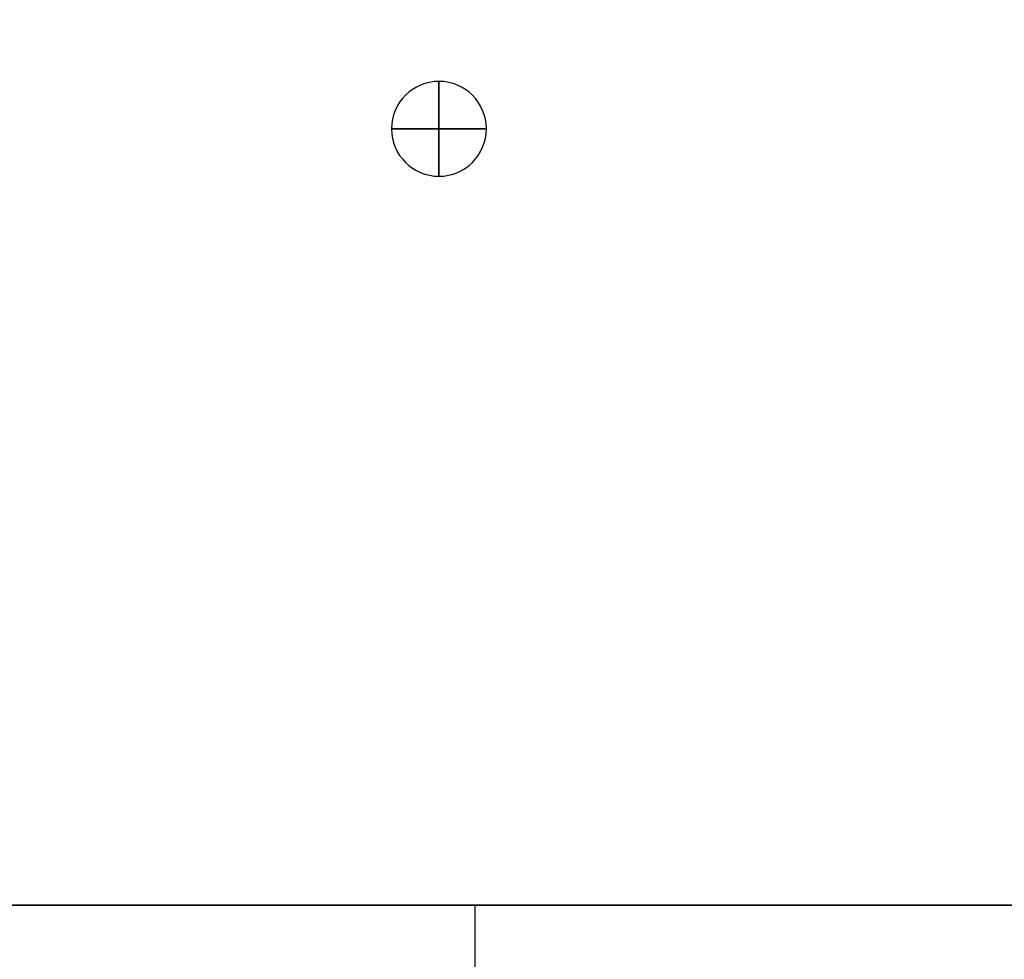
# Model space of a CAD drawing. Header units: millimetres. Extents: x -390 to 409, y -1705 to 276.
# Tile 2 of 4: x -111 to 149, y -219 to 29. Entities that reach past the tile are written whole.
import ezdxf

# ---------------------------------------------------------------- set-up
doc = ezdxf.new("R2010")
doc.units = ezdxf.units.MM
for name, color, linetype in [('KF_SEQ_10_N_W_GRAVITY', 5, 'Continuous'), ('KF_SEQ_10_N_W_SPDIR_SHORT', 1, 'Continuous'), ('KF_SEQ_10_N_W_SPEAKDETAIL', 250, 'Continuous'), ('KF_SEQ_10_N_W_SPEAKER', 253, 'Continuous')]:
    doc.layers.add(name, color=color, linetype=linetype)

# ---------------------------------------------------------------- blocks, each defined once
blk = doc.blocks.new('*U9')
at = {"layer": 'KF_SEQ_10_N_W_SPEAKDETAIL'}
for points, invisible_edges in [([(-26.15, -2.02, 390.9), (-20.9, -6.01, 390.9), (-20.91, -7.63, 390.9), (-27.8, -2.7, 390.9)], 7), ([(-26.15, -2.02, 390.9), (-26.15, -2.02, 381.9), (-27.8, -2.7, 381.9), (-27.8, -2.7, 390.9)], 5), ([(-26.15, -2.02, 381.9), (-20.9, -6.01, 381.9), (-20.91, -7.63, 381.9), (-27.8, -2.7, 381.9)], 7), ([(-26.15, -2.02, -381.9), (-20.9, -6.01, -381.9), (-20.91, -7.63, -381.9), (-27.8, -2.7, -381.9)], 7), ([(-26.15, -2.02, -381.9), (-26.15, -2.02, -390.9), (-27.8, -2.7, -390.9), (-27.8, -2.7, -381.9)], 5), ([(-26.15, -2.02, -390.9), (-20.9, -6.01, -390.9), (-20.91, -7.63, -390.9), (-27.8, -2.7, -390.9)], 7), ([(-24.43, -1.54, 390.9), (-20.9, -4.39, 390.9), (-20.9, -6.01, 390.9), (-26.15, -2.02, 390.9)], 7), ([(-24.43, -1.54, 390.9), (-24.43, -1.54, 381.9), (-26.15, -2.02, 381.9), (-26.15, -2.02, 390.9)], 5), ([(-24.43, -1.54, 381.9), (-20.9, -4.39, 381.9), (-20.9, -6.01, 381.9), (-26.15, -2.02, 381.9)], 7), ([(-24.43, -1.54, -381.9), (-20.9, -4.39, -381.9), (-20.9, -6.01, -381.9), (-26.15, -2.02, -381.9)], 7), ([(-24.43, -1.54, -381.9), (-24.43, -1.54, -390.9), (-26.15, -2.02, -390.9), (-26.15, -2.02, -381.9)], 5), ([(-24.43, -1.54, -390.9), (-20.9, -4.39, -390.9), (-20.9, -6.01, -390.9), (-26.15, -2.02, -390.9)], 7), ([(-22.67, -1.24, 390.9), (-20.89, -2.77, 390.9), (-20.9, -4.39, 390.9), (-24.43, -1.54, 390.9)], 7), ([(-22.67, -1.24, 390.9), (-22.67, -1.24, 381.9), (-24.43, -1.54, 381.9), (-24.43, -1.54, 390.9)], 5), ([(-22.67, -1.24, 381.9), (-20.89, -2.77, 381.9), (-20.9, -4.39, 381.9), (-24.43, -1.54, 381.9)], 7), ([(-22.67, -1.24, -381.9), (-20.89, -2.77, -381.9), (-20.9, -4.39, -381.9), (-24.43, -1.54, -381.9)], 7), ([(-22.67, -1.24, -381.9), (-22.67, -1.24, -390.9), (-24.43, -1.54, -390.9), (-24.43, -1.54, -381.9)], 5), ([(-22.67, -1.24, -390.9), (-20.89, -2.77, -390.9), (-20.9, -4.39, -390.9), (-24.43, -1.54, -390.9)], 7), ([(-20.89, -1.15, 390.9), (-20.89, -2.77, 390.9), (-22.67, -1.24, 390.9)], 7), ([(-20.89, -1.15, 390.9), (-20.89, -1.15, 381.9), (-22.67, -1.24, 381.9), (-22.67, -1.24, 390.9)], 5), ([(-20.89, -1.15, 381.9), (-20.89, -2.77, 381.9), (-22.67, -1.24, 381.9)], 7), ([(-20.89, -1.15, -381.9), (-20.89, -2.77, -381.9), (-22.67, -1.24, -381.9)], 7), ([(-20.89, -1.15, -381.9), (-20.89, -1.15, -390.9), (-22.67, -1.24, -390.9), (-22.67, -1.24, -381.9)], 5), ([(-20.89, -1.15, -390.9), (-20.89, -2.77, -390.9), (-22.67, -1.24, -390.9)], 7), ([(-13.99, -2.73, 390.9), (-20.91, -7.63, 390.9), (-20.9, -6.01, 390.9), (-15.64, -2.05, 390.9)], 7), ([(-13.99, -2.73, 381.9), (-20.91, -7.63, 381.9), (-20.9, -6.01, 381.9), (-15.64, -2.05, 381.9)], 7), ([(-13.99, -2.73, -381.9), (-20.91, -7.63, -381.9), (-20.9, -6.01, -381.9), (-15.64, -2.05, -381.9)], 7), ([(-13.99, -2.73, -390.9), (-20.91, -7.63, -390.9), (-20.9, -6.01, -390.9), (-15.64, -2.05, -390.9)], 7), ([(-17.35, -1.55, 390.9), (-20.9, -4.39, 390.9), (-20.89, -2.77, 390.9), (-19.11, -1.25, 390.9)], 7), ([(-17.35, -1.55, 381.9), (-20.9, -4.39, 381.9), (-20.89, -2.77, 381.9), (-19.11, -1.25, 381.9)], 7), ([(-17.35, -1.55, -381.9), (-20.9, -4.39, -381.9), (-20.89, -2.77, -381.9), (-19.11, -1.25, -381.9)], 7), ([(-17.35, -1.55, -390.9), (-20.9, -4.39, -390.9), (-20.89, -2.77, -390.9), (-19.11, -1.25, -390.9)], 7), ([(-15.64, -2.05, 390.9), (-20.9, -6.01, 390.9), (-20.9, -4.39, 390.9), (-17.35, -1.55, 390.9)], 7), ([(-15.64, -2.05, 381.9), (-20.9, -6.01, 381.9), (-20.9, -4.39, 381.9), (-17.35, -1.55, 381.9)], 7), ([(-15.64, -2.05, -381.9), (-20.9, -6.01, -381.9), (-20.9, -4.39, -381.9), (-17.35, -1.55, -381.9)], 7), ([(-15.64, -2.05, -390.9), (-20.9, -6.01, -390.9), (-20.9, -4.39, -390.9), (-17.35, -1.55, -390.9)], 7), ([(-19.11, -1.25, 390.9), (-19.11, -1.25, 390.9), (-20.89, -2.77, 390.9), (-20.89, -1.15, 390.9)], 7), ([(-19.11, -1.25, 390.9), (-19.11, -1.25, 381.9), (-20.89, -1.15, 381.9), (-20.89, -1.15, 390.9)], 5), ([(-19.11, -1.25, 381.9), (-19.11, -1.25, 381.9), (-20.89, -2.77, 381.9), (-20.89, -1.15, 381.9)], 7), ([(-19.11, -1.25, -381.9), (-19.11, -1.25, -381.9), (-20.89, -2.77, -381.9), (-20.89, -1.15, -381.9)], 7), ([(-19.11, -1.25, -381.9), (-19.11, -1.25, -390.9), (-20.89, -1.15, -390.9), (-20.89, -1.15, -381.9)], 5), ([(-19.11, -1.25, -390.9), (-19.11, -1.25, -390.9), (-20.89, -2.77, -390.9), (-20.89, -1.15, -390.9)], 7), ([(-17.35, -1.55, 390.9), (-17.35, -1.55, 381.9), (-19.11, -1.25, 381.9), (-19.11, -1.25, 390.9)], 5), ([(-17.35, -1.55, -381.9), (-17.35, -1.55, -390.9), (-19.11, -1.25, -390.9), (-19.11, -1.25, -381.9)], 5), ([(-15.64, -2.05, 390.9), (-15.64, -2.05, 381.9), (-17.35, -1.55, 381.9), (-17.35, -1.55, 390.9)], 5), ([(-15.64, -2.05, -381.9), (-15.64, -2.05, -390.9), (-17.35, -1.55, -390.9), (-17.35, -1.55, -381.9)], 5), ([(-13.99, -2.73, 390.9), (-13.99, -2.73, 381.9), (-15.64, -2.05, 381.9), (-15.64, -2.05, 390.9)], 5), ([(-13.99, -2.73, -381.9), (-13.99, -2.73, -390.9), (-15.64, -2.05, -390.9), (-15.64, -2.05, -381.9)], 5), ([(-30.83, -4.58, 390.9), (-20.91, -10.87, 390.9), (-20.92, -12.1, 390.9), (-32.17, -5.76, 390.9)], 7), ([(-30.83, -4.58, 390.9), (-30.83, -4.58, 381.9), (-32.17, -5.76, 381.9), (-32.17, -5.76, 390.9)], 5), ([(-30.83, -4.58, 381.9), (-20.91, -10.87, 381.9), (-20.92, -12.1, 381.9), (-32.17, -5.76, 381.9)], 7), ([(-30.83, -4.58, -381.9), (-20.91, -10.87, -381.9), (-20.92, -12.1, -381.9), (-32.17, -5.76, -381.9)], 7), ([(-30.83, -4.58, -381.9), (-30.83, -4.58, -390.9), (-32.17, -5.76, -390.9), (-32.17, -5.76, -381.9)], 5), ([(-30.83, -4.58, -390.9), (-20.91, -10.87, -390.9), (-20.92, -12.1, -390.9), (-32.17, -5.76, -390.9)], 7), ([(-29.37, -3.56, 390.9), (-20.91, -9.25, 390.9), (-20.91, -10.87, 390.9), (-30.83, -4.58, 390.9)], 7), ([(-29.37, -3.56, 390.9), (-29.37, -3.56, 381.9), (-30.83, -4.58, 381.9), (-30.83, -4.58, 390.9)], 5), ([(-29.37, -3.56, 381.9), (-20.91, -9.25, 381.9), (-20.91, -10.87, 381.9), (-30.83, -4.58, 381.9)], 7), ([(-29.37, -3.56, -381.9), (-20.91, -9.25, -381.9), (-20.91, -10.87, -381.9), (-30.83, -4.58, -381.9)], 7), ([(-29.37, -3.56, -381.9), (-29.37, -3.56, -390.9), (-30.83, -4.58, -390.9), (-30.83, -4.58, -381.9)], 5), ([(-29.37, -3.56, -390.9), (-20.91, -9.25, -390.9), (-20.91, -10.87, -390.9), (-30.83, -4.58, -390.9)], 7), ([(-27.8, -2.7, 390.9), (-20.91, -7.63, 390.9), (-20.91, -9.25, 390.9), (-29.37, -3.56, 390.9)], 7), ([(-27.8, -2.7, 390.9), (-27.8, -2.7, 381.9), (-29.37, -3.56, 381.9), (-29.37, -3.56, 390.9)], 5), ([(-27.8, -2.7, 381.9), (-20.91, -7.63, 381.9), (-20.91, -9.25, 381.9), (-29.37, -3.56, 381.9)], 7), ([(-27.8, -2.7, -381.9), (-20.91, -7.63, -381.9), (-20.91, -9.25, -381.9), (-29.37, -3.56, -381.9)], 7), ([(-27.8, -2.7, -381.9), (-27.8, -2.7, -390.9), (-29.37, -3.56, -390.9), (-29.37, -3.56, -381.9)], 5), ([(-27.8, -2.7, -390.9), (-20.91, -7.63, -390.9), (-20.91, -9.25, -390.9), (-29.37, -3.56, -390.9)], 7), ([(-9.63, -5.81, 390.9), (-20.92, -12.1, 390.9), (-20.91, -10.87, 390.9), (-10.97, -4.62, 390.9)], 7), ([(-9.63, -5.81, 381.9), (-20.92, -12.1, 381.9), (-20.91, -10.87, 381.9), (-10.97, -4.62, 381.9)], 7), ([(-9.63, -5.81, -381.9), (-20.92, -12.1, -381.9), (-20.91, -10.87, -381.9), (-10.97, -4.62, -381.9)], 7), ([(-9.63, -5.81, -390.9), (-20.92, -12.1, -390.9), (-20.91, -10.87, -390.9), (-10.97, -4.62, -390.9)], 7), ([(-12.42, -3.59, 390.9), (-20.91, -9.25, 390.9), (-20.91, -7.63, 390.9), (-13.99, -2.73, 390.9)], 7), ([(-12.42, -3.59, 381.9), (-20.91, -9.25, 381.9), (-20.91, -7.63, 381.9), (-13.99, -2.73, 381.9)], 7), ([(-12.42, -3.59, -381.9), (-20.91, -9.25, -381.9), (-20.91, -7.63, -381.9), (-13.99, -2.73, -381.9)], 7), ([(-12.42, -3.59, -390.9), (-20.91, -9.25, -390.9), (-20.91, -7.63, -390.9), (-13.99, -2.73, -390.9)], 7), ([(-10.97, -4.62, 390.9), (-20.91, -10.87, 390.9), (-20.91, -9.25, 390.9), (-12.42, -3.59, 390.9)], 7), ([(-10.97, -4.62, 381.9), (-20.91, -10.87, 381.9), (-20.91, -9.25, 381.9), (-12.42, -3.59, 381.9)], 7), ([(-10.97, -4.62, -381.9), (-20.91, -10.87, -381.9), (-20.91, -9.25, -381.9), (-12.42, -3.59, -381.9)], 7), ([(-10.97, -4.62, -390.9), (-20.91, -10.87, -390.9), (-20.91, -9.25, -390.9), (-12.42, -3.59, -390.9)], 7), ([(-12.42, -3.59, 390.9), (-12.42, -3.59, 381.9), (-13.99, -2.73, 381.9), (-13.99, -2.73, 390.9)], 5), ([(-12.42, -3.59, -381.9), (-12.42, -3.59, -390.9), (-13.99, -2.73, -390.9), (-13.99, -2.73, -381.9)], 5), ([(-10.97, -4.62, 390.9), (-10.97, -4.62, 381.9), (-12.42, -3.59, 381.9), (-12.42, -3.59, 390.9)], 5), ([(-10.97, -4.62, -381.9), (-10.97, -4.62, -390.9), (-12.42, -3.59, -390.9), (-12.42, -3.59, -381.9)], 5), ([(-9.63, -5.81, 390.9), (-9.63, -5.81, 381.9), (-10.97, -4.62, 381.9), (-10.97, -4.62, 390.9)], 5), ([(-9.63, -5.81, -381.9), (-9.63, -5.81, -390.9), (-10.97, -4.62, -390.9), (-10.97, -4.62, -381.9)], 5), ([(-33.37, -7.08, 390.9), (-22.48, -12.34, 390.9), (-23.89, -13.05, 390.9), (-34.41, -8.53, 390.9)], 5), ([(-33.37, -7.08, 390.9), (-33.37, -7.08, 381.9), (-34.41, -8.53, 381.9), (-34.41, -8.53, 390.9)], 5), ([(-33.37, -7.08, 381.9), (-22.48, -12.34, 381.9), (-23.89, -13.05, 381.9), (-34.41, -8.53, 381.9)], 5), ([(-33.37, -7.08, -381.9), (-22.48, -12.34, -381.9), (-23.89, -13.05, -381.9), (-34.41, -8.53, -381.9)], 5), ([(-33.37, -7.08, -381.9), (-33.37, -7.08, -390.9), (-34.41, -8.53, -390.9), (-34.41, -8.53, -381.9)], 5), ([(-33.37, -7.08, -390.9), (-22.48, -12.34, -390.9), (-23.89, -13.05, -390.9), (-34.41, -8.53, -390.9)], 5), ([(-32.17, -5.76, 390.9), (-20.92, -12.1, 390.9), (-22.48, -12.34, 390.9), (-33.37, -7.08, 390.9)], 5), ([(-32.17, -5.76, 390.9), (-32.17, -5.76, 381.9), (-33.37, -7.08, 381.9), (-33.37, -7.08, 390.9)], 5), ([(-32.17, -5.76, 381.9), (-20.92, -12.1, 381.9), (-22.48, -12.34, 381.9), (-33.37, -7.08, 381.9)], 5), ([(-32.17, -5.76, -381.9), (-20.92, -12.1, -381.9), (-22.48, -12.34, -381.9), (-33.37, -7.08, -381.9)], 5), ([(-32.17, -5.76, -381.9), (-32.17, -5.76, -390.9), (-33.37, -7.08, -390.9), (-33.37, -7.08, -381.9)], 5), ([(-32.17, -5.76, -390.9), (-20.92, -12.1, -390.9), (-22.48, -12.34, -390.9), (-33.37, -7.08, -390.9)], 5), ([(-8.44, -7.14, 390.9), (-19.36, -12.35, 390.9), (-20.92, -12.1, 390.9), (-9.63, -5.81, 390.9)], 5), ([(-8.44, -7.14, 381.9), (-19.36, -12.35, 381.9), (-20.92, -12.1, 381.9), (-9.63, -5.81, 381.9)], 5), ([(-8.44, -7.14, -381.9), (-19.36, -12.35, -381.9), (-20.92, -12.1, -381.9), (-9.63, -5.81, -381.9)], 5), ([(-8.44, -7.14, -390.9), (-19.36, -12.35, -390.9), (-20.92, -12.1, -390.9), (-9.63, -5.81, -390.9)], 5), ([(-7.4, -8.59, 390.9), (-17.95, -13.07, 390.9), (-19.36, -12.35, 390.9), (-8.44, -7.14, 390.9)], 5), ([(-7.4, -8.59, 381.9), (-17.95, -13.07, 381.9), (-19.36, -12.35, 381.9), (-8.44, -7.14, 381.9)], 5), ([(-7.4, -8.59, -381.9), (-17.95, -13.07, -381.9), (-19.36, -12.35, -381.9), (-8.44, -7.14, -381.9)], 5), ([(-7.4, -8.59, -390.9), (-17.95, -13.07, -390.9), (-19.36, -12.35, -390.9), (-8.44, -7.14, -390.9)], 5), ([(-8.44, -7.14, 390.9), (-8.44, -7.14, 381.9), (-9.63, -5.81, 381.9), (-9.63, -5.81, 390.9)], 5), ([(-8.44, -7.14, -381.9), (-8.44, -7.14, -390.9), (-9.63, -5.81, -390.9), (-9.63, -5.81, -381.9)], 5), ([(-7.4, -8.59, 390.9), (-7.4, -8.59, 381.9), (-8.44, -7.14, 381.9), (-8.44, -7.14, 390.9)], 5), ([(-7.4, -8.59, -381.9), (-7.4, -8.59, -390.9), (-8.44, -7.14, -390.9), (-8.44, -7.14, -381.9)], 5), ([(-35.29, -10.09, 390.9), (-25.01, -14.17, 390.9), (-25.73, -15.58, 390.9), (-35.98, -11.73, 390.9)], 5), ([(-35.29, -10.09, 390.9), (-35.29, -10.09, 381.9), (-35.98, -11.73, 381.9), (-35.98, -11.73, 390.9)], 5), ([(-35.29, -10.09, 381.9), (-25.01, -14.17, 381.9), (-25.73, -15.58, 381.9), (-35.98, -11.73, 381.9)], 5), ([(-35.29, -10.09, -381.9), (-25.01, -14.17, -381.9), (-25.73, -15.58, -381.9), (-35.98, -11.73, -381.9)], 5), ([(-35.29, -10.09, -381.9), (-35.29, -10.09, -390.9), (-35.98, -11.73, -390.9), (-35.98, -11.73, -381.9)], 5), ([(-35.29, -10.09, -390.9), (-25.01, -14.17, -390.9), (-25.73, -15.58, -390.9), (-35.98, -11.73, -390.9)], 5), ([(-34.41, -8.53, 390.9), (-23.89, -13.05, 390.9), (-25.01, -14.17, 390.9), (-35.29, -10.09, 390.9)], 5), ([(-34.41, -8.53, 390.9), (-34.41, -8.53, 381.9), (-35.29, -10.09, 381.9), (-35.29, -10.09, 390.9)], 5), ([(-34.41, -8.53, 381.9), (-23.89, -13.05, 381.9), (-25.01, -14.17, 381.9), (-35.29, -10.09, 381.9)], 5), ([(-34.41, -8.53, -381.9), (-23.89, -13.05, -381.9), (-25.01, -14.17, -381.9), (-35.29, -10.09, -381.9)], 5), ([(-34.41, -8.53, -381.9), (-34.41, -8.53, -390.9), (-35.29, -10.09, -390.9), (-35.29, -10.09, -381.9)], 5), ([(-34.41, -8.53, -390.9), (-23.89, -13.05, -390.9), (-25.01, -14.17, -390.9), (-35.29, -10.09, -390.9)], 5), ([(-6.54, -10.15, 390.9), (-16.83, -14.19, 390.9), (-17.95, -13.07, 390.9), (-7.4, -8.59, 390.9)], 5), ([(-6.54, -10.15, 381.9), (-16.83, -14.19, 381.9), (-17.95, -13.07, 381.9), (-7.4, -8.59, 381.9)], 5), ([(-6.54, -10.15, -381.9), (-16.83, -14.19, -381.9), (-17.95, -13.07, -381.9), (-7.4, -8.59, -381.9)], 5), ([(-6.54, -10.15, -390.9), (-16.83, -14.19, -390.9), (-17.95, -13.07, -390.9), (-7.4, -8.59, -390.9)], 5), ([(-5.85, -11.8, 390.9), (-16.12, -15.6, 390.9), (-16.83, -14.19, 390.9), (-6.54, -10.15, 390.9)], 5), ([(-5.85, -11.8, 381.9), (-16.12, -15.6, 381.9), (-16.83, -14.19, 381.9), (-6.54, -10.15, 381.9)], 5), ([(-5.85, -11.8, -381.9), (-16.12, -15.6, -381.9), (-16.83, -14.19, -381.9), (-6.54, -10.15, -381.9)], 5), ([(-5.85, -11.8, -390.9), (-16.12, -15.6, -390.9), (-16.83, -14.19, -390.9), (-6.54, -10.15, -390.9)], 5), ([(-6.54, -10.15, 390.9), (-6.54, -10.15, 381.9), (-7.4, -8.59, 381.9), (-7.4, -8.59, 390.9)], 5), ([(-6.54, -10.15, -381.9), (-6.54, -10.15, -390.9), (-7.4, -8.59, -390.9), (-7.4, -8.59, -381.9)], 5), ([(-5.85, -11.8, 390.9), (-5.85, -11.8, 381.9), (-6.54, -10.15, 381.9), (-6.54, -10.15, 390.9)], 5), ([(-5.85, -11.8, -381.9), (-5.85, -11.8, -390.9), (-6.54, -10.15, -390.9), (-6.54, -10.15, -381.9)], 5), ([(-35.98, -11.73, 390.9), (-25.73, -15.58, 390.9), (-25.97, -17.13, 390.9), (-36.49, -13.44, 390.9)], 5), ([(-35.98, -11.73, 390.9), (-35.98, -11.73, 381.9), (-36.49, -13.44, 381.9), (-36.49, -13.44, 390.9)], 5), ([(-35.98, -11.73, 381.9), (-25.73, -15.58, 381.9), (-25.97, -17.13, 381.9), (-36.49, -13.44, 381.9)], 5), ([(-35.98, -11.73, -381.9), (-25.73, -15.58, -381.9), (-25.97, -17.13, -381.9), (-36.49, -13.44, -381.9)], 5), ([(-35.98, -11.73, -381.9), (-35.98, -11.73, -390.9), (-36.49, -13.44, -390.9), (-36.49, -13.44, -381.9)], 5), ([(-35.98, -11.73, -390.9), (-25.73, -15.58, -390.9), (-25.97, -17.13, -390.9), (-36.49, -13.44, -390.9)], 5), ([(-22.48, -12.34, 390.9), (-22.48, -12.34, 381.9), (-23.89, -13.05, 381.9), (-23.89, -13.05, 390.9)], 5), ([(-22.48, -12.34, -381.9), (-22.48, -12.34, -390.9), (-23.89, -13.05, -390.9), (-23.89, -13.05, -381.9)], 5), ([(-20.92, -12.1, 390.9), (-20.92, -12.1, 381.9), (-22.48, -12.34, 381.9), (-22.48, -12.34, 390.9)], 5), ([(-20.92, -12.1, -381.9), (-20.92, -12.1, -390.9), (-22.48, -12.34, -390.9), (-22.48, -12.34, -381.9)], 5), ([(-19.36, -12.35, 390.9), (-19.36, -12.35, 381.9), (-20.92, -12.1, 381.9), (-20.92, -12.1, 390.9)], 5), ([(-19.36, -12.35, -381.9), (-19.36, -12.35, -390.9), (-20.92, -12.1, -390.9), (-20.92, -12.1, -381.9)], 5), ([(-17.95, -13.07, 390.9), (-17.95, -13.07, 381.9), (-19.36, -12.35, 381.9), (-19.36, -12.35, 390.9)], 5), ([(-17.95, -13.07, -381.9), (-17.95, -13.07, -390.9), (-19.36, -12.35, -390.9), (-19.36, -12.35, -381.9)], 5), ([(-5.34, -13.51, 390.9), (-15.88, -17.16, 390.9), (-16.12, -15.6, 390.9), (-5.85, -11.8, 390.9)], 5), ([(-5.34, -13.51, 381.9), (-15.88, -17.16, 381.9), (-16.12, -15.6, 381.9), (-5.85, -11.8, 381.9)], 5), ([(-5.34, -13.51, -381.9), (-15.88, -17.16, -381.9), (-16.12, -15.6, -381.9), (-5.85, -11.8, -381.9)], 5), ([(-5.34, -13.51, -390.9), (-15.88, -17.16, -390.9), (-16.12, -15.6, -390.9), (-5.85, -11.8, -390.9)], 5), ([(-5.34, -13.51, 390.9), (-5.34, -13.51, 381.9), (-5.85, -11.8, 381.9), (-5.85, -11.8, 390.9)], 5), ([(-5.34, -13.51, -381.9), (-5.34, -13.51, -390.9), (-5.85, -11.8, -390.9), (-5.85, -11.8, -381.9)], 5), ([(-36.81, -15.2, 390.9), (-25.73, -18.7, 390.9), (-25.02, -20.11, 390.9), (-36.93, -16.98, 390.9)], 5), ([(-36.81, -15.2, 390.9), (-36.81, -15.2, 381.9), (-36.93, -16.98, 381.9), (-36.93, -16.98, 390.9)], 5), ([(-36.81, -15.2, 381.9), (-25.73, -18.7, 381.9), (-25.02, -20.11, 381.9), (-36.93, -16.98, 381.9)], 5), ([(-36.81, -15.2, -381.9), (-25.73, -18.7, -381.9), (-25.02, -20.11, -381.9), (-36.93, -16.98, -381.9)], 5), ([(-36.81, -15.2, -381.9), (-36.81, -15.2, -390.9), (-36.93, -16.98, -390.9), (-36.93, -16.98, -381.9)], 5), ([(-36.81, -15.2, -390.9), (-25.73, -18.7, -390.9), (-25.02, -20.11, -390.9), (-36.93, -16.98, -390.9)], 5), ([(-36.49, -13.44, 390.9), (-25.97, -17.13, 390.9), (-25.73, -18.7, 390.9), (-36.81, -15.2, 390.9)], 5), ([(-36.49, -13.44, 390.9), (-36.49, -13.44, 381.9), (-36.81, -15.2, 381.9), (-36.81, -15.2, 390.9)], 5), ([(-36.49, -13.44, 381.9), (-25.97, -17.13, 381.9), (-25.73, -18.7, 381.9), (-36.81, -15.2, 381.9)], 5), ([(-36.49, -13.44, -381.9), (-25.97, -17.13, -381.9), (-25.73, -18.7, -381.9), (-36.81, -15.2, -381.9)], 5), ([(-36.49, -13.44, -381.9), (-36.49, -13.44, -390.9), (-36.81, -15.2, -390.9), (-36.81, -15.2, -381.9)], 5), ([(-36.49, -13.44, -390.9), (-25.97, -17.13, -390.9), (-25.73, -18.7, -390.9), (-36.81, -15.2, -390.9)], 5), ([(-25.01, -14.17, 390.9), (-25.01, -14.17, 381.9), (-25.73, -15.58, 381.9), (-25.73, -15.58, 390.9)], 5), ([(-25.01, -14.17, -381.9), (-25.01, -14.17, -390.9), (-25.73, -15.58, -390.9), (-25.73, -15.58, -381.9)], 5), ([(-23.89, -13.05, 390.9), (-23.89, -13.05, 381.9), (-25.01, -14.17, 381.9), (-25.01, -14.17, 390.9)], 5), ([(-23.89, -13.05, -381.9), (-23.89, -13.05, -390.9), (-25.01, -14.17, -390.9), (-25.01, -14.17, -381.9)], 5), ([(-16.83, -14.19, 390.9), (-16.83, -14.19, 381.9), (-17.95, -13.07, 381.9), (-17.95, -13.07, 390.9)], 5), ([(-16.83, -14.19, -381.9), (-16.83, -14.19, -390.9), (-17.95, -13.07, -390.9), (-17.95, -13.07, -381.9)], 5), ([(-4.93, -17.05, 390.9), (-16.85, -20.12, 390.9), (-16.13, -18.72, 390.9), (-5.04, -15.27, 390.9)], 5), ([(-4.93, -17.05, 381.9), (-16.85, -20.12, 381.9), (-16.13, -18.72, 381.9), (-5.04, -15.27, 381.9)], 5), ([(-4.93, -17.05, -381.9), (-16.85, -20.12, -381.9), (-16.13, -18.72, -381.9), (-5.04, -15.27, -381.9)], 5), ([(-4.93, -17.05, -390.9), (-16.85, -20.12, -390.9), (-16.13, -18.72, -390.9), (-5.04, -15.27, -390.9)], 5), ([(-16.12, -15.6, 390.9), (-16.12, -15.6, 381.9), (-16.83, -14.19, 381.9), (-16.83, -14.19, 390.9)], 5), ([(-16.12, -15.6, -381.9), (-16.12, -15.6, -390.9), (-16.83, -14.19, -390.9), (-16.83, -14.19, -381.9)], 5), ([(-5.04, -15.27, 390.9), (-16.13, -18.72, 390.9), (-15.88, -17.16, 390.9), (-5.34, -13.51, 390.9)], 5), ([(-5.04, -15.27, 381.9), (-16.13, -18.72, 381.9), (-15.88, -17.16, 381.9), (-5.34, -13.51, 381.9)], 5), ([(-5.04, -15.27, -381.9), (-16.13, -18.72, -381.9), (-15.88, -17.16, -381.9), (-5.34, -13.51, -381.9)], 5), ([(-5.04, -15.27, -390.9), (-16.13, -18.72, -390.9), (-15.88, -17.16, -390.9), (-5.34, -13.51, -390.9)], 5), ([(-5.04, -15.27, 390.9), (-5.04, -15.27, 381.9), (-5.34, -13.51, 381.9), (-5.34, -13.51, 390.9)], 5), ([(-5.04, -15.27, -381.9), (-5.04, -15.27, -390.9), (-5.34, -13.51, -390.9), (-5.34, -13.51, -381.9)], 5), ([(-4.93, -17.05, 390.9), (-4.93, -17.05, 381.9), (-5.04, -15.27, 381.9), (-5.04, -15.27, 390.9)], 5), ([(-4.93, -17.05, -381.9), (-4.93, -17.05, -390.9), (-5.04, -15.27, -390.9), (-5.04, -15.27, -381.9)], 5), ([(-36.93, -16.98, 390.9), (-25.02, -20.11, 390.9), (-23.9, -21.23, 390.9), (-36.94, -18.77, 390.9)], 5), ([(-36.93, -16.98, 390.9), (-36.93, -16.98, 381.9), (-36.94, -18.77, 381.9), (-36.94, -18.77, 390.9)], 5), ([(-36.93, -16.98, 381.9), (-25.02, -20.11, 381.9), (-23.9, -21.23, 381.9), (-36.94, -18.77, 381.9)], 5), ([(-36.93, -16.98, -381.9), (-25.02, -20.11, -381.9), (-23.9, -21.23, -381.9), (-36.94, -18.77, -381.9)], 5), ([(-36.93, -16.98, -381.9), (-36.93, -16.98, -390.9), (-36.94, -18.77, -390.9), (-36.94, -18.77, -381.9)], 5), ([(-36.93, -16.98, -390.9), (-25.02, -20.11, -390.9), (-23.9, -21.23, -390.9), (-36.94, -18.77, -390.9)], 5), ([(-25.73, -15.58, 390.9), (-25.73, -15.58, 381.9), (-25.98, -17.13, 381.9), (-25.98, -17.13, 390.9)], 5), ([(-25.73, -15.58, -381.9), (-25.73, -15.58, -390.9), (-25.98, -17.13, -390.9), (-25.98, -17.13, -381.9)], 5), ([(-25.98, -17.13, 390.9), (-25.98, -17.13, 381.9), (-25.73, -18.7, 381.9), (-25.73, -18.7, 390.9)], 5), ([(-25.98, -17.13, -381.9), (-25.98, -17.13, -390.9), (-25.73, -18.7, -390.9), (-25.73, -18.7, -381.9)], 5), ([(-4.92, -18.84, 390.9), (-17.97, -21.24, 390.9), (-16.85, -20.12, 390.9), (-4.93, -17.05, 390.9)], 5), ([(-4.92, -18.84, 381.9), (-17.97, -21.24, 381.9), (-16.85, -20.12, 381.9), (-4.93, -17.05, 381.9)], 5), ([(-4.92, -18.84, -381.9), (-17.97, -21.24, -381.9), (-16.85, -20.12, -381.9), (-4.93, -17.05, -381.9)], 5), ([(-4.92, -18.84, -390.9), (-17.97, -21.24, -390.9), (-16.85, -20.12, -390.9), (-4.93, -17.05, -390.9)], 5), ([(-16.13, -18.72, 390.9), (-16.13, -18.72, 381.9), (-15.88, -17.16, 381.9), (-15.88, -17.16, 390.9)], 5), ([(-16.13, -18.72, -381.9), (-16.13, -18.72, -390.9), (-15.88, -17.16, -390.9), (-15.88, -17.16, -381.9)], 5), ([(-15.88, -17.16, 390.9), (-15.88, -17.16, 381.9), (-16.12, -15.6, 381.9), (-16.12, -15.6, 390.9)], 5), ([(-15.88, -17.16, -381.9), (-15.88, -17.16, -390.9), (-16.12, -15.6, -390.9), (-16.12, -15.6, -381.9)], 5), ([(-4.92, -18.84, 390.9), (-4.92, -18.84, 381.9), (-4.93, -17.05, 381.9), (-4.93, -17.05, 390.9)], 5), ([(-4.92, -18.84, -381.9), (-4.92, -18.84, -390.9), (-4.93, -17.05, -390.9), (-4.93, -17.05, -381.9)], 5), ([(-36.96, -20.55, 390.9), (-22.5, -21.95, 390.9), (-20.94, -22.2, 390.9), (-36.98, -22.34, 390.9)], 5), ([(-36.96, -20.55, 390.9), (-36.96, -20.55, 381.9), (-36.98, -22.34, 381.9), (-36.98, -22.34, 390.9)], 5), ([(-36.96, -20.55, 381.9), (-22.5, -21.95, 381.9), (-20.94, -22.2, 381.9), (-36.98, -22.34, 381.9)], 5), ([(-36.96, -20.55, -381.9), (-22.5, -21.95, -381.9), (-20.94, -22.2, -381.9), (-36.98, -22.34, -381.9)], 5), ([(-36.96, -20.55, -381.9), (-36.96, -20.55, -390.9), (-36.98, -22.34, -390.9), (-36.98, -22.34, -381.9)], 5), ([(-36.96, -20.55, -390.9), (-22.5, -21.95, -390.9), (-20.94, -22.2, -390.9), (-36.98, -22.34, -390.9)], 5), ([(-36.94, -18.77, 390.9), (-23.9, -21.23, 390.9), (-22.5, -21.95, 390.9), (-36.96, -20.55, 390.9)], 5), ([(-36.94, -18.77, 390.9), (-36.94, -18.77, 381.9), (-36.96, -20.55, 381.9), (-36.96, -20.55, 390.9)], 5), ([(-36.94, -18.77, 381.9), (-23.9, -21.23, 381.9), (-22.5, -21.95, 381.9), (-36.96, -20.55, 381.9)], 5), ([(-36.94, -18.77, -381.9), (-23.9, -21.23, -381.9), (-22.5, -21.95, -381.9), (-36.96, -20.55, -381.9)], 5), ([(-36.94, -18.77, -381.9), (-36.94, -18.77, -390.9), (-36.96, -20.55, -390.9), (-36.96, -20.55, -381.9)], 5), ([(-36.94, -18.77, -390.9), (-23.9, -21.23, -390.9), (-22.5, -21.95, -390.9), (-36.96, -20.55, -390.9)], 5), ([(-25.73, -18.7, 390.9), (-25.73, -18.7, 381.9), (-25.02, -20.11, 381.9), (-25.02, -20.11, 390.9)], 5), ([(-25.73, -18.7, -381.9), (-25.73, -18.7, -390.9), (-25.02, -20.11, -390.9), (-25.02, -20.11, -381.9)], 5), ([(-25.02, -20.11, 390.9), (-25.02, -20.11, 381.9), (-23.9, -21.23, 381.9), (-23.9, -21.23, 390.9)], 5), ([(-25.02, -20.11, -381.9), (-25.02, -20.11, -390.9), (-23.9, -21.23, -390.9), (-23.9, -21.23, -381.9)], 5), ([(-4.89, -22.41, 390.9), (-20.94, -22.2, 390.9), (-19.38, -21.95, 390.9), (-4.91, -20.62, 390.9)], 5), ([(-4.89, -22.41, 381.9), (-20.94, -22.2, 381.9), (-19.38, -21.95, 381.9), (-4.91, -20.62, 381.9)], 5), ([(-4.89, -22.41, -381.9), (-20.94, -22.2, -381.9), (-19.38, -21.95, -381.9), (-4.91, -20.62, -381.9)], 5), ([(-4.89, -22.41, -390.9), (-20.94, -22.2, -390.9), (-19.38, -21.95, -390.9), (-4.91, -20.62, -390.9)], 5), ([(-4.91, -20.62, 390.9), (-19.38, -21.95, 390.9), (-17.97, -21.24, 390.9), (-4.92, -18.84, 390.9)], 5), ([(-4.91, -20.62, 381.9), (-19.38, -21.95, 381.9), (-17.97, -21.24, 381.9), (-4.92, -18.84, 381.9)], 5), ([(-4.91, -20.62, -381.9), (-19.38, -21.95, -381.9), (-17.97, -21.24, -381.9), (-4.92, -18.84, -381.9)], 5), ([(-4.91, -20.62, -390.9), (-19.38, -21.95, -390.9), (-17.97, -21.24, -390.9), (-4.92, -18.84, -390.9)], 5), ([(-17.97, -21.24, 390.9), (-17.97, -21.24, 381.9), (-16.85, -20.12, 381.9), (-16.85, -20.12, 390.9)], 5), ([(-17.97, -21.24, -381.9), (-17.97, -21.24, -390.9), (-16.85, -20.12, -390.9), (-16.85, -20.12, -381.9)], 5), ([(-16.85, -20.12, 390.9), (-16.85, -20.12, 381.9), (-16.13, -18.72, 381.9), (-16.13, -18.72, 390.9)], 5), ([(-16.85, -20.12, -381.9), (-16.85, -20.12, -390.9), (-16.13, -18.72, -390.9), (-16.13, -18.72, -381.9)], 5), ([(-4.91, -20.62, 390.9), (-4.91, -20.62, 381.9), (-4.92, -18.84, 381.9), (-4.92, -18.84, 390.9)], 5), ([(-4.91, -20.62, -381.9), (-4.91, -20.62, -390.9), (-4.92, -18.84, -390.9), (-4.92, -18.84, -381.9)], 5), ([(-4.89, -22.41, 390.9), (-4.89, -22.41, 381.9), (-4.91, -20.62, 381.9), (-4.91, -20.62, 390.9)], 5), ([(-4.89, -22.41, -381.9), (-4.89, -22.41, -390.9), (-4.91, -20.62, -390.9), (-4.91, -20.62, -381.9)], 5), ([(-36.98, -22.34, 390.9), (-20.94, -22.2, 390.9), (-20.89, -305.4, 390.9), (-36.89, -304.42, 390.9)], 3), ([(-36.98, -22.34, 381.9), (-20.94, -22.2, 381.9), (-20.83, -305.4, 381.9), (-36.89, -304.42, 381.9)], 3), ([(-36.98, -22.34, -381.9), (-20.94, -22.2, -381.9), (-20.89, -305.4, -381.9), (-36.89, -304.42, -381.9)], 3), ([(-36.98, -22.34, -390.9), (-20.94, -22.2, -390.9), (-20.89, -305.4, -390.9), (-36.89, -304.42, -390.9)], 3), ([(-36.98, -22.34, 390.9), (-36.98, -22.34, 381.9), (-36.89, -304.42, 381.9), (-36.89, -304.42, 390.9)], 1), ([(-36.98, -22.34, -381.9), (-36.98, -22.34, -390.9), (-36.89, -304.42, -390.9), (-36.89, -304.42, -381.9)], 1), ([(-23.9, -21.23, 390.9), (-23.9, -21.23, 381.9), (-22.5, -21.95, 381.9), (-22.5, -21.95, 390.9)], 5), ([(-23.9, -21.23, -381.9), (-23.9, -21.23, -390.9), (-22.5, -21.95, -390.9), (-22.5, -21.95, -381.9)], 5), ([(-22.5, -21.95, 390.9), (-22.5, -21.95, 381.9), (-20.94, -22.2, 381.9), (-20.94, -22.2, 390.9)], 5), ([(-22.5, -21.95, -381.9), (-22.5, -21.95, -390.9), (-20.94, -22.2, -390.9), (-20.94, -22.2, -381.9)], 5), ([(-20.94, -22.2, 390.9), (-20.94, -22.2, 381.9), (-19.38, -21.95, 381.9), (-19.38, -21.95, 390.9)], 5), ([(-20.94, -22.2, -381.9), (-20.94, -22.2, -390.9), (-19.38, -21.95, -390.9), (-19.38, -21.95, -381.9)], 5), ([(-4.89, -306.38, 390.9), (-20.89, -305.4, 390.9), (-20.94, -22.2, 390.9), (-4.89, -22.41, 390.9)], 6), ([(-4.89, -306.38, 381.9), (-20.83, -305.4, 381.9), (-20.94, -22.2, 381.9), (-4.89, -22.41, 381.9)], 6), ([(-4.89, -306.38, -381.9), (-20.89, -305.4, -381.9), (-20.94, -22.2, -381.9), (-4.89, -22.41, -381.9)], 6), ([(-4.89, -306.38, -390.9), (-20.89, -305.4, -390.9), (-20.94, -22.2, -390.9), (-4.89, -22.41, -390.9)], 6), ([(-19.38, -21.95, 390.9), (-19.38, -21.95, 381.9), (-17.97, -21.24, 381.9), (-17.97, -21.24, 390.9)], 5), ([(-19.38, -21.95, -381.9), (-19.38, -21.95, -390.9), (-17.97, -21.24, -390.9), (-17.97, -21.24, -381.9)], 5), ([(-4.89, -306.38, 390.9), (-4.89, -306.38, 381.9), (-4.89, -22.41, 381.9), (-4.89, -22.41, 390.9)], 4), ([(-4.89, -306.38, -381.9), (-4.89, -306.38, -390.9), (-4.89, -22.41, -390.9), (-4.89, -22.41, -381.9)], 4)]:
    blk.add_3dface(points, dxfattribs=dict(at, invisible_edges=invisible_edges))
for points in [[(-36.89, -304.42, 390.9), (-4.89, -306.38, 390.9), (-4.89, -306.38, 381.9), (-36.89, -304.42, 381.9)], [(-36.89, -304.42, -381.9), (-4.89, -306.38, -381.9), (-4.89, -306.38, -390.9), (-36.89, -304.42, -390.9)]]:
    blk.add_3dface(points, dxfattribs=at)
blk = doc.blocks.new('KF_SEQ_10_N_W')
at = {"layer": 'KF_SEQ_10_N_W_GRAVITY'}
blk.add_circle((-204.62, -153.32, 9.5), 12.5, dxfattribs=at)
at = {"layer": 'KF_SEQ_10_N_W_GRAVITY', "extrusion": (-1, 0, 0)}
blk.add_circle((153.32, 9.5, 204.62), 12.5, dxfattribs=at)
at = {"layer": 'KF_SEQ_10_N_W_GRAVITY', "extrusion": (0, -1, 0)}
blk.add_circle((-204.62, 9.5, 153.32), 12.5, dxfattribs=at)
at = {"layer": 'KF_SEQ_10_N_W_SPDIR_SHORT', "extrusion": (0, -1, 1.83691e-16), "elevation": 153.31}
blk.add_lwpolyline([(1500, 0), (0, 0)], dxfattribs=at)
at = {"layer": 'KF_SEQ_10_N_W_SPEAKER'}
for points, invisible_edges in [([(0, 0, 377.7), (-50, -3.06, 377.7), (-50, -3.06, -377.7), (0, 0, -377.7)], 2), ([(-481, -29.42, 120), (-481, -29.42, 397.5), (-50, -3.06, 397.5), (-50, -3.06, 120)], 12), ([(-481, -29.42, -397.5), (-481, -29.42, -120), (-50, -3.06, -120), (-50, -3.06, -397.5)], 6), ([(-416.62, -25.48, -120), (-416.62, -25.48, 120), (-50, -3.06, 120), (-50, -3.06, -120)], 14), ([(-50, -303.57, -397.5), (-50, -303.57, -120), (-481, -277.21, -120), (-481, -277.21, -397.5)], 7), ([(-50, -303.57, -120), (-50, -303.57, 120), (-416.62, -281.14, 120), (-416.62, -281.14, -120)], 11), ([(0, -306.62, -377.7), (-50, -303.57, -377.7), (-50, -303.57, 377.7), (0, -306.62, 377.7)], 2)]:
    blk.add_3dface(points, dxfattribs=dict(at, invisible_edges=invisible_edges))
at = {"layer": 'KF_SEQ_10_N_W_SPEAKER', "color": 250}
blk.add_3dface([(0, -306.62, -377.7), (0, 0, -377.7), (0, 0, 377.7), (0, -306.62, 377.7)], dxfattribs=at)
at = {"layer": 'KF_SEQ_10_N_W_SPEAKDETAIL'}
blk.add_blockref('*U9', (0, 0), dxfattribs=at)

msp = doc.modelspace()

# ---------------------------------------------------------------- block references
at = {"layer": 'KF_SEQ_10_N_W_SPEAKER', "extrusion": (-1, 0, 0)}
msp.add_blockref('KF_SEQ_10_N_W', (204.62, 153.32, -9.5), dxfattribs=at)

doc.saveas('drawing.dxf')
